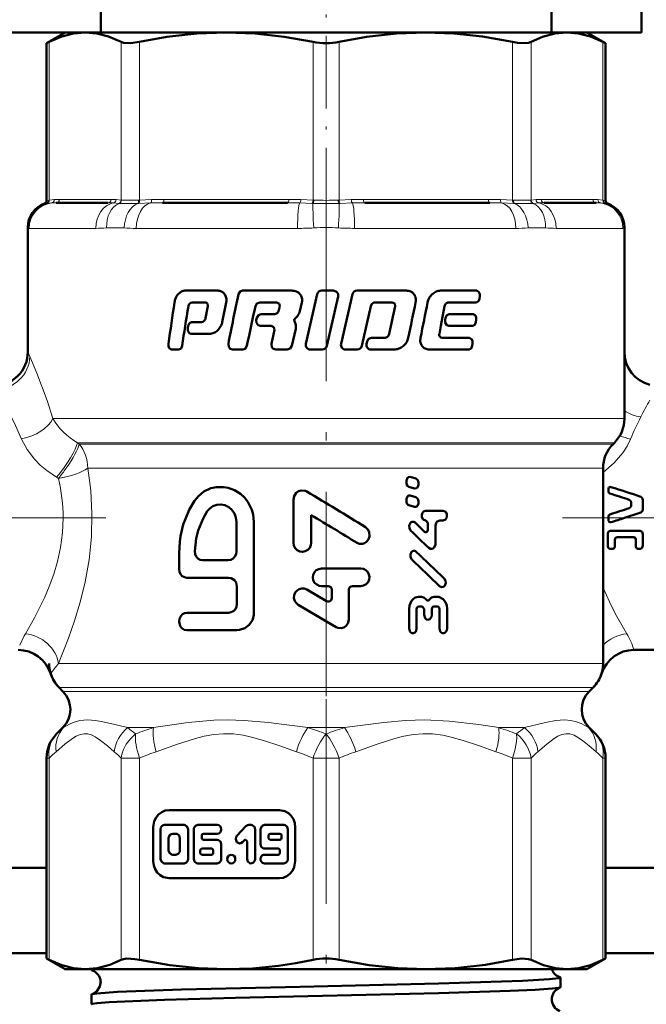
# Model space of a CAD drawing. Extents: x -1438 to 1837, y -1701 to 699.
# Tile 58 of 90: x 119 to 156, y -202 to -144. Entities that reach past the tile are written whole.
import ezdxf

# ---------------------------------------------------------------- set-up
doc = ezdxf.new("R2010")
doc.units = 0
doc.linetypes.add('DASHDOT', pattern=[18.5, 12, -3, 0.5, -3])

msp = doc.modelspace()

# ---------------------------------------------------------------- linework, layer by layer
at = {"color": 7, "linetype": 'DASHDOT', "lineweight": 18, "ltscale": 0.355646}
msp.add_line((136.791, -156.092), (136.791, -141.866), dxfattribs=at)
at = {"color": 7, "lineweight": 50}
for p, q in [((155.291, -145.052), (155.291, -143.052)), ((123.57, -145.052), (123.57, -143.552)), ((150.011, -145.052), (150.011, -143.552)), ((118.291, -145.052), (121.49, -145.052)), ((121.491, -145.052), (120.395, -145.685)), ((121.491, -145.052), (120.395, -145.685)), ((121.491, -145.052), (122.656, -145.052)), ((122.656, -145.052), (122.625, -145.052)), ((122.686, -145.052), (122.656, -145.052)), ((122.656, -145.052), (130.936, -145.052)), ((130.936, -145.052), (136.791, -145.052)), ((136.791, -145.052), (142.646, -145.052)), ((142.646, -145.052), (150.926, -145.052)), ((150.011, -145.052), (155.291, -145.052)), ((150.926, -145.052), (150.895, -145.052)), ((150.956, -145.052), (150.926, -145.052)), ((150.926, -145.052), (152.091, -145.052)), ((152.091, -145.052), (153.187, -145.685)), ((152.091, -145.052), (153.187, -145.685)), ((120.547, -145.607), (120.395, -145.685)), ((153.187, -145.685), (153.035, -145.607)), ((120.395, -154.907), (120.395, -145.685)), ((153.187, -154.907), (153.187, -145.685)), ((153.187, -154.907), (153.187, -145.685)), ((123.99, -155.052), (120.952, -155.052)), ((134.526, -155.052), (127.193, -155.052)), ((146.389, -155.052), (139.056, -155.052)), ((152.63, -155.052), (149.592, -155.052)), ((119.291, -156.499), (119.291, -163.802)), ((154.291, -156.499), (154.291, -163.802)), ((154.291, -167.723), (154.291, -156.499)), ((128.506, -160.208), (130.432, -160.208)), ((131.89, -160.208), (134.775, -160.208)), ((136.273, -160.422), (135.601, -163.331)), ((136.546, -160.208), (137.229, -160.208)), ((136.83, -163.452), (137.502, -160.543)), ((138.337, -160.422), (137.667, -163.331)), ((138.607, -160.208), (141.509, -160.208)), ((143.502, -160.208), (145.633, -160.208)), ((145.788, -160.682), (145.809, -160.542)), ((128.936, -160.897), (129.696, -160.897)), ((129.85, -161.129), (129.724, -161.822)), ((129.824, -160.964), (129.85, -161.129)), ((130.702, -162.052), (130.932, -160.899)), ((132.901, -160.897), (133.887, -160.897)), ((133.887, -160.897), (134.045, -160.964)), ((134.076, -161.129), (134.022, -161.361)), ((134.045, -160.964), (134.076, -161.129)), ((135.247, -161.416), (135.367, -160.899)), ((138.886, -163.452), (139.418, -161.111)), ((139.683, -160.897), (140.668, -160.897)), ((140.852, -161.128), (140.498, -162.75)), ((140.668, -160.897), (140.821, -160.964)), ((140.821, -160.964), (140.852, -161.128)), ((143.522, -162.283), (143.735, -161.128)), ((143.975, -160.897), (145.613, -160.897)), ((132.726, -161.805), (132.696, -161.946)), ((132.982, -161.592), (133.732, -161.592)), ((134.946, -161.882), (135.11, -161.706)), ((143.807, -161.805), (143.781, -161.946)), ((144.019, -161.592), (145.423, -161.592)), ((128.705, -162.269), (128.682, -162.409)), ((128.901, -162.054), (129.485, -162.054)), ((132.951, -162.281), (133.577, -162.281)), ((133.577, -162.281), (133.734, -162.348)), ((133.734, -162.348), (133.765, -162.512)), ((135.006, -162.163), (134.93, -162.003)), ((143.436, -162.746), (143.522, -162.283)), ((143.994, -162.282), (145.401, -162.282)), ((145.581, -162.068), (145.603, -161.928)), ((128.878, -162.743), (129.954, -162.743)), ((133.765, -162.512), (133.583, -163.331)), ((134.779, -163.452), (135.009, -162.453)), ((139.459, -162.976), (140.212, -162.976)), ((143.594, -162.977), (145.205, -162.977)), ((139.193, -163.19), (139.161, -163.33)), ((145.368, -163.453), (145.39, -163.312)), ((127.712, -163.666), (128.154, -163.666)), ((131.293, -163.666), (131.899, -163.666)), ((133.846, -163.666), (134.511, -163.666)), ((135.873, -163.666), (136.556, -163.666)), ((137.939, -163.666), (138.617, -163.666)), ((139.427, -163.666), (140.773, -163.666)), ((142.841, -163.666), (145.183, -163.666)), ((153.627, -169.216), (153.705, -169.138)), ((153.041, -170.63), (153.041, -182.102)), ((141.501, -171.389), (141.501, -171.475)), ((142.064, -171.247), (141.732, -171.145)), ((142.212, -171.577), (142.212, -171.49)), ((141.646, -171.719), (141.977, -171.82)), ((142.064, -172.336), (141.732, -172.234)), ((153.358, -171.796), (153.358, -171.999)), ((134.877, -172.482), (134.877, -175.012)), ((141.501, -172.477), (141.501, -172.564)), ((141.646, -172.807), (141.977, -172.909)), ((142.212, -172.666), (142.212, -172.579)), ((154.698, -172.79), (154.698, -172.673)), ((155.366, -173.049), (155.366, -172.49)), ((135.917, -175.012), (135.917, -173.39)), ((142.624, -173.128), (143.66, -173.128)), ((131.529, -175.524), (131.529, -173.78)), ((132.559, -179.115), (132.559, -173.78)), ((142.564, -174.365), (142.011, -173.829)), ((142.638, -173.699), (142.625, -173.699)), ((142.761, -173.857), (142.761, -174.238)), ((143.66, -173.698), (143.459, -173.698)), ((153.357, -173.679), (153.358, -173.552)), ((153.358, -173.552), (153.358, -173.471)), ((143.21, -175.061), (143.209, -174.015)), ((153.322, -175.215), (153.322, -174.465)), ((153.463, -174.309), (155.212, -174.309)), ((155.366, -175.177), (155.366, -174.503)), ((153.727, -175.24), (153.727, -174.835)), ((154.846, -174.681), (153.865, -174.681)), ((154.973, -175.24), (154.973, -174.835)), ((128.167, -175.627), (128.167, -176.55)), ((153.612, -175.367), (153.463, -175.367)), ((155.212, -175.367), (155.078, -175.367)), ((129.547, -176.037), (131.048, -176.037)), ((136.517, -176.526), (138.836, -176.526)), ((128.613, -177.063), (131.072, -177.063)), ((131.564, -177.576), (131.564, -178.602)), ((136.821, -178.441), (135.659, -177.756)), ((136.922, -177.553), (136.517, -177.553)), ((137.124, -177.759), (137.124, -178.262)), ((138.133, -179.514), (138.133, -177.759)), ((138.334, -177.553), (138.836, -177.553)), ((142.212, -178.187), (142.395, -178.187)), ((143.138, -178.185), (143.326, -178.185)), ((128.613, -179.115), (131.072, -179.115)), ((135.156, -178.649), (137.376, -179.962)), ((141.669, -178.901), (141.67, -180.041)), ((142.104, -180.041), (142.103, -178.916)), ((142.42, -178.757), (142.225, -178.757)), ((142.544, -178.915), (142.544, -179.248)), ((142.99, -179.247), (142.989, -178.915)), ((143.314, -178.756), (143.114, -178.756)), ((143.439, -178.914), (143.44, -180.039)), ((143.893, -180.038), (143.892, -178.897)), ((128.613, -180.141), (131.564, -180.141)), ((154.857, -181.302), (161.291, -181.302)), ((121.127, -183.516), (121.352, -183.741)), ((152.23, -183.741), (152.455, -183.516)), ((121.352, -185.863), (120.981, -186.233)), ((121.352, -185.863), (120.981, -186.233)), ((152.23, -185.863), (152.601, -186.233)), ((152.23, -185.863), (152.601, -186.233)), ((120.395, -199.419), (120.395, -187.647)), ((153.187, -194.102), (153.187, -187.647)), ((153.187, -199.419), (153.187, -187.647)), ((134.058, -190.708), (127.579, -190.708)), ((126.655, -191.708), (126.655, -193.708)), ((127.08, -191.836), (127.08, -193.58)), ((128.455, -191.579), (127.317, -191.579)), ((128.692, -193.58), (128.692, -191.836)), ((129.026, -191.836), (129.026, -193.58)), ((130.4, -191.579), (129.263, -191.579)), ((132.086, -191.654), (131.561, -192.222)), ((132.392, -191.579), (132.253, -191.579)), ((132.629, -193.58), (132.629, -191.836)), ((132.945, -191.836), (132.945, -192.708)), ((134.319, -191.579), (133.182, -191.579)), ((134.556, -193.58), (134.556, -191.836)), ((134.982, -193.708), (134.982, -191.708)), ((127.554, -192.349), (127.554, -193.067)), ((127.981, -192.092), (127.791, -192.092)), ((128.218, -193.067), (128.218, -192.349)), ((129.5, -192.349), (129.5, -192.195)), ((129.595, -192.092), (130.4, -192.092)), ((130.4, -192.451), (129.595, -192.451)), ((131.896, -192.585), (131.993, -192.48)), ((133.419, -192.195), (133.419, -192.349)), ((134.082, -192.092), (133.513, -192.092)), ((133.513, -192.451), (134.082, -192.451)), ((134.177, -192.349), (134.177, -192.195)), ((129.408, -193.067), (129.408, -193.221)), ((130.069, -192.964), (129.503, -192.964)), ((130.163, -193.221), (130.163, -193.067)), ((130.637, -193.58), (130.637, -192.708)), ((132.155, -192.552), (132.155, -193.58)), ((133.182, -192.964), (133.987, -192.964)), ((134.082, -193.067), (134.082, -193.221)), ((127.791, -193.324), (127.981, -193.324)), ((129.503, -193.324), (130.069, -193.324)), ((133.987, -193.324), (133.182, -193.324)), ((112.291, -194.102), (120.395, -194.102)), ((127.317, -193.837), (128.455, -193.837)), ((129.263, -193.837), (130.4, -193.837)), ((133.182, -193.837), (134.319, -193.837)), ((153.187, -194.102), (170.791, -194.102)), ((127.579, -194.708), (134.058, -194.708)), ((112.291, -199.102), (120.395, -199.102)), ((120.395, -199.419), (120.547, -199.497)), ((121.491, -200.052), (120.395, -199.419)), ((152.091, -200.052), (153.187, -199.419)), ((153.035, -199.497), (153.187, -199.419)), ((153.187, -199.102), (170.791, -199.102)), ((121.491, -200.052), (122.656, -200.052)), ((122.656, -200.052), (130.936, -200.052)), ((123.032, -200.095), (123.032, -200.052)), ((130.936, -200.052), (136.791, -200.052)), ((136.791, -200.052), (142.646, -200.052)), ((142.646, -200.052), (150.926, -200.052)), ((150.55, -201.1), (150.55, -200.538)), ((150.926, -200.052), (152.091, -200.052)), ((123.032, -202.106), (123.032, -201.533))]:
    msp.add_line(p, q, dxfattribs=at)
at = {"color": 7, "lineweight": 18}
for p, q in [((120.547, -145.607), (120.547, -154.893)), ((124.764, -154.893), (124.764, -145.607)), ((125.846, -145.607), (125.846, -154.893)), ((136.026, -154.893), (136.026, -145.607)), ((137.556, -145.607), (137.556, -154.893)), ((147.736, -154.893), (147.736, -145.607)), ((148.818, -145.607), (148.818, -154.893)), ((153.035, -154.893), (153.035, -145.607)), ((120.395, -154.907), (120.526, -154.895)), ((120.526, -154.895), (120.547, -154.893)), ((120.547, -154.893), (120.841, -154.865)), ((121.137, -154.852), (124.174, -154.852)), ((124.47, -154.865), (124.764, -154.893)), ((124.764, -154.893), (124.786, -154.895)), ((125.794, -154.895), (125.846, -154.893)), ((125.846, -154.893), (126.555, -154.865)), ((127.269, -154.852), (134.602, -154.852)), ((135.317, -154.865), (136.026, -154.893)), ((136.026, -154.893), (136.078, -154.895)), ((137.504, -154.895), (137.556, -154.893)), ((137.556, -154.893), (138.265, -154.865)), ((138.979, -154.852), (146.313, -154.852)), ((147.027, -154.865), (147.736, -154.893)), ((147.736, -154.893), (147.788, -154.895)), ((148.796, -154.895), (148.818, -154.893)), ((148.818, -154.893), (149.112, -154.865)), ((149.408, -154.852), (152.445, -154.852)), ((152.741, -154.865), (153.035, -154.893)), ((153.035, -154.893), (153.055, -154.895)), ((153.055, -154.895), (153.187, -154.907)), ((120.394, -155.087), (120.265, -155.094)), ((120.415, -155.086), (120.394, -155.087)), ((120.681, -155.063), (120.415, -155.086)), ((124.626, -155.086), (124.304, -155.063)), ((124.653, -155.087), (124.626, -155.086)), ((125.797, -155.086), (125.741, -155.087)), ((126.494, -155.063), (125.797, -155.086)), ((135.963, -155.086), (135.243, -155.063)), ((136.022, -155.087), (135.963, -155.086)), ((137.619, -155.086), (137.56, -155.087)), ((138.339, -155.063), (137.619, -155.086)), ((147.785, -155.086), (147.088, -155.063)), ((147.841, -155.087), (147.785, -155.086)), ((148.956, -155.086), (148.929, -155.087)), ((149.277, -155.063), (148.956, -155.086)), ((153.167, -155.086), (152.901, -155.063)), ((153.188, -155.087), (153.167, -155.086)), ((153.317, -155.094), (153.188, -155.087)), ((119.306, -156.526), (119.291, -156.499)), ((119.371, -156.552), (123.29, -156.552)), ((124.937, -156.526), (123.917, -156.526)), ((125.657, -156.552), (135.117, -156.552)), ((138.465, -156.552), (147.925, -156.552)), ((149.664, -156.526), (148.645, -156.526)), ((150.292, -156.552), (154.211, -156.552)), ((154.291, -156.499), (154.276, -156.526)), ((119.291, -163.802), (119.413, -164.076)), ((120.758, -167.723), (154.291, -167.723)), ((122.203, -169.138), (153.705, -169.138)), ((122.203, -169.138), (122.306, -169.216)), ((122.306, -169.216), (153.627, -169.216)), ((122.81, -170.63), (123.016, -170.63)), ((123.016, -170.63), (150.356, -170.63)), ((150.356, -170.63), (153.041, -170.63)), ((121.089, -171.23), (120.984, -171.167)), ((153.041, -177.61), (153.072, -177.686)), ((153.072, -177.686), (153.042, -177.693)), ((121.086, -182.102), (153.041, -182.102)), ((152.455, -183.516), (121.127, -183.516)), ((121.352, -183.741), (152.23, -183.741)), ((121.389, -185.863), (121.352, -185.863)), ((125.14, -185.863), (126.661, -185.863)), ((135.715, -185.863), (137.867, -185.863)), ((146.921, -185.863), (148.442, -185.863)), ((152.193, -185.863), (152.23, -185.863)), ((120.972, -186.243), (120.981, -186.233)), ((120.981, -186.233), (121.007, -186.207)), ((152.56, -186.192), (152.601, -186.233)), ((152.601, -186.233), (152.634, -186.268)), ((120.395, -187.647), (120.547, -187.647)), ((120.547, -187.647), (120.547, -199.497)), ((124.764, -199.497), (124.764, -187.647)), ((124.764, -187.647), (125.846, -187.647)), ((125.846, -187.647), (125.846, -199.497)), ((136.026, -199.497), (136.026, -187.647)), ((136.791, -187.647), (136.026, -187.647)), ((137.556, -187.647), (136.791, -187.647)), ((137.556, -187.647), (137.556, -199.497)), ((147.736, -199.497), (147.736, -187.647)), ((147.736, -187.647), (148.818, -187.647)), ((148.818, -187.647), (148.818, -199.497)), ((153.035, -199.497), (153.035, -187.647)), ((153.035, -187.647), (153.187, -187.647))]:
    msp.add_line(p, q, dxfattribs=at)
at = {"color": 7, "linetype": 'DASHDOT', "lineweight": 18}
for p, q in [((136.791, -153.516), (136.791, -189.208)), ((123.864, -173.552), (94.329, -173.552)), ((150.665, -173.552), (179.166, -173.552)), ((136.791, -184.202), (136.791, -225.548))]:
    msp.add_line(p, q, dxfattribs=at)
at = {"color": 7, "lineweight": 50}
for points in [[(122.656, -145.052), (121.977, -145.111), (121.281, -145.292), (120.547, -145.607)], [(124.764, -145.607), (124.03, -145.292), (123.334, -145.111), (122.656, -145.052)], [(130.936, -145.052), (129.214, -145.117), (127.444, -145.317), (125.846, -145.607)], [(136.026, -145.607), (134.337, -145.304), (132.64, -145.116), (130.936, -145.052)], [(142.646, -145.052), (140.925, -145.117), (139.155, -145.317), (137.556, -145.607)], [(147.736, -145.607), (145.967, -145.293), (144.286, -145.111), (142.646, -145.052)], [(150.926, -145.052), (150.213, -145.117), (149.48, -145.317), (148.818, -145.607)], [(153.035, -145.607), (152.302, -145.292), (151.605, -145.111), (150.926, -145.052)], [(125.846, -145.607), (125.312, -145.681), (124.909, -145.657), (124.764, -145.607)], [(148.818, -145.607), (148.673, -145.657), (148.489, -145.682), (148.02, -145.657), (147.736, -145.607)], [(131.89, -160.208), (131.745, -160.258), (131.646, -160.422)], [(137.502, -160.543), (137.494, -160.396), (137.411, -160.274), (137.229, -160.208)], [(145.613, -160.897), (145.733, -160.827), (145.788, -160.682)], [(145.809, -160.542), (145.806, -160.409), (145.761, -160.289), (145.633, -160.208)], [(132.647, -161.111), (132.724, -160.97), (132.901, -160.897)], [(132.982, -161.592), (132.831, -161.642), (132.726, -161.805)], [(144.019, -161.592), (143.879, -161.657), (143.807, -161.805)], [(145.603, -161.928), (145.6, -161.794), (145.554, -161.673), (145.423, -161.592)], [(128.682, -162.409), (128.686, -162.544), (128.715, -162.628), (128.767, -162.697), (128.878, -162.743)], [(128.901, -162.054), (128.769, -162.121), (128.705, -162.269)], [(132.696, -161.946), (132.702, -162.091), (132.816, -162.242), (132.951, -162.281)], [(143.781, -161.946), (143.785, -162.084), (143.876, -162.238), (143.994, -162.282)], [(145.401, -162.282), (145.523, -162.213), (145.581, -162.068)], [(139.459, -162.976), (139.289, -163.036), (139.193, -163.19)], [(145.39, -163.312), (145.388, -163.179), (145.347, -163.069), (145.205, -162.977)], [(127.543, -163.33), (127.545, -163.462), (127.587, -163.583), (127.712, -163.666)], [(128.154, -163.666), (128.279, -163.597), (128.339, -163.452)], [(131.057, -163.331), (131.078, -163.517), (131.166, -163.625), (131.293, -163.666)], [(131.899, -163.666), (132.045, -163.616), (132.146, -163.452)], [(133.583, -163.331), (133.609, -163.522), (133.67, -163.598), (133.846, -163.666)], [(134.511, -163.666), (134.682, -163.606), (134.779, -163.452)], [(145.183, -163.666), (145.308, -163.598), (145.368, -163.453)], [(141.732, -171.145), (141.621, -171.156), (141.561, -171.205), (141.504, -171.35), (141.501, -171.389)], [(141.501, -171.475), (141.513, -171.566), (141.572, -171.672), (141.646, -171.718)], [(141.977, -171.82), (142.089, -171.81), (142.149, -171.762), (142.209, -171.616), (142.212, -171.577)], [(142.212, -171.49), (142.199, -171.399), (142.158, -171.316), (142.064, -171.247)], [(132.559, -173.78), (132.509, -173.358), (132.44, -173.079), (132.195, -172.598), (131.997, -172.353), (131.768, -172.143), (131.416, -171.923), (131.046, -171.786), (130.771, -171.737), (130.368, -171.741), (130.039, -171.812), (129.628, -172), (129.309, -172.268), (129.069, -172.549)], [(135.657, -172.008), (135.555, -171.962), (135.335, -171.94), (135.175, -171.987), (135.038, -172.084), (134.914, -172.269), (134.877, -172.482)], [(141.732, -172.234), (141.621, -172.244), (141.561, -172.294), (141.504, -172.439), (141.501, -172.477)], [(129.069, -172.549), (128.763, -173.069), (128.414, -173.939), (128.251, -174.631), (128.206, -174.947), (128.167, -175.627)], [(131.529, -173.78), (131.499, -173.526), (131.41, -173.286), (131.267, -173.077), (131.079, -172.912), (130.858, -172.802), (130.62, -172.756), (130.38, -172.776), (130.156, -172.86), (129.961, -173), (129.822, -173.164)], [(141.501, -172.564), (141.513, -172.654), (141.572, -172.76), (141.646, -172.807)], [(141.977, -172.909), (142.089, -172.899), (142.149, -172.85), (142.209, -172.704), (142.212, -172.666)], [(142.212, -172.579), (142.199, -172.488), (142.158, -172.405), (142.064, -172.336)], [(154.698, -172.673), (154.687, -172.604), (154.639, -172.523), (154.579, -172.487)], [(154.579, -172.977), (154.639, -172.94), (154.687, -172.859), (154.698, -172.79)], [(155.258, -172.311), (155.313, -172.348), (155.357, -172.424), (155.366, -172.49)], [(129.822, -173.164), (129.572, -173.588), (129.291, -174.281), (129.17, -174.768), (129.092, -175.51)], [(142.624, -173.128), (142.505, -173.173), (142.439, -173.258), (142.405, -173.376), (142.413, -173.499), (142.49, -173.641), (142.625, -173.699)], [(143.66, -173.698), (143.8, -173.637), (143.848, -173.571), (143.884, -173.451), (143.875, -173.326), (143.808, -173.197), (143.66, -173.128)], [(155.366, -173.049), (155.349, -173.136), (155.258, -173.229)], [(142.011, -173.829), (141.946, -173.786), (141.845, -173.776), (141.785, -173.801), (141.736, -173.845), (141.671, -173.992), (141.677, -174.152), (141.751, -174.285)], [(142.638, -173.699), (142.759, -173.835), (142.761, -173.857)], [(143.209, -174.015), (143.252, -173.838), (143.305, -173.765), (143.459, -173.698)], [(153.506, -173.805), (153.461, -173.808), (153.4, -173.78), (153.364, -173.722), (153.357, -173.679)], [(138.605, -175.017), (138.759, -175.078), (138.933, -175.081), (139.048, -175.043), (139.184, -174.945), (139.281, -174.808), (139.33, -174.651), (139.31, -174.377), (139.241, -174.238), (139.096, -174.096)], [(142.761, -174.238), (142.739, -174.329), (142.711, -174.365), (142.673, -174.39), (142.614, -174.393), (142.564, -174.365)], [(153.322, -174.465), (153.336, -174.397), (153.378, -174.341), (153.463, -174.309)], [(155.212, -174.309), (155.328, -174.375), (155.366, -174.503)], [(134.877, -175.012), (134.903, -175.175), (134.977, -175.324), (135.093, -175.443), (135.242, -175.519), (135.406, -175.544), (135.57, -175.513), (135.716, -175.432), (135.829, -175.309), (135.897, -175.156), (135.917, -175.012)], [(142.812, -175.315), (142.914, -175.373), (143.03, -175.366), (143.127, -175.296), (143.205, -175.119), (143.21, -175.061)], [(153.865, -174.681), (153.764, -174.73), (153.727, -174.835)], [(154.973, -174.835), (154.94, -174.732), (154.846, -174.681)], [(129.092, -175.51), (129.111, -175.67), (129.173, -175.818), (129.275, -175.936), (129.406, -176.012), (129.547, -176.037)], [(131.048, -176.037), (131.196, -176.012), (131.331, -175.938), (131.438, -175.824), (131.506, -175.68), (131.529, -175.524)], [(142.085, -175.536), (142.021, -175.493), (141.919, -175.483), (141.86, -175.508), (141.81, -175.552), (141.744, -175.698), (141.751, -175.86), (141.825, -175.992)], [(153.463, -175.367), (153.396, -175.349), (153.336, -175.281), (153.322, -175.215)], [(153.727, -175.24), (153.716, -175.295), (153.667, -175.352), (153.612, -175.367)], [(155.078, -175.367), (155, -175.325), (154.973, -175.24)], [(155.366, -175.177), (155.342, -175.28), (155.31, -175.324), (155.212, -175.367)], [(128.167, -176.55), (128.189, -176.71), (128.252, -176.853), (128.352, -176.967), (128.546, -177.057), (128.613, -177.063)], [(136.517, -176.526), (136.36, -176.553), (136.216, -176.627), (136.104, -176.744), (136.034, -176.892), (136.013, -177.053), (136.043, -177.213), (136.12, -177.357), (136.239, -177.468), (136.387, -177.535), (136.517, -177.553)], [(138.836, -177.553), (138.996, -177.525), (139.139, -177.449), (139.251, -177.327), (139.319, -177.174), (139.336, -177.011), (139.308, -176.869), (139.241, -176.738), (139.129, -176.623), (138.98, -176.549), (138.836, -176.526)], [(131.072, -177.063), (131.223, -177.089), (131.42, -177.214), (131.511, -177.346), (131.564, -177.576)], [(143.453, -177.558), (143.568, -177.614), (143.669, -177.596), (143.733, -177.549), (143.779, -177.482), (143.813, -177.361), (143.802, -177.236), (143.724, -177.101)], [(135.659, -177.756), (135.514, -177.7), (135.359, -177.69), (135.215, -177.726), (135.086, -177.806), (134.984, -177.925), (134.918, -178.084), (134.908, -178.263), (134.958, -178.433), (135.05, -178.565), (135.156, -178.649)], [(131.564, -178.602), (131.539, -178.762), (131.468, -178.906), (131.358, -179.019), (131.145, -179.109), (131.072, -179.115)], [(137.124, -178.262), (137.086, -178.382), (136.983, -178.458), (136.898, -178.466), (136.821, -178.441)], [(142.212, -178.187), (142.026, -178.23), (141.904, -178.312), (141.807, -178.425), (141.69, -178.702), (141.669, -178.901)], [(142.673, -178.347), (142.523, -178.216), (142.395, -178.187)], [(142.858, -178.347), (142.808, -178.392), (142.743, -178.398), (142.703, -178.379), (142.673, -178.347)], [(143.138, -178.186), (142.981, -178.23), (142.858, -178.347)], [(143.892, -178.897), (143.866, -178.686), (143.79, -178.49), (143.663, -178.326), (143.412, -178.194), (143.326, -178.185)], [(128.613, -179.115), (128.479, -179.139), (128.367, -179.2), (128.26, -179.313), (128.189, -179.469), (128.167, -179.636), (128.235, -179.9), (128.326, -180.022), (128.468, -180.114), (128.613, -180.141)], [(131.564, -180.141), (131.72, -180.128), (132.021, -180.026), (132.286, -179.82), (132.465, -179.546), (132.547, -179.26), (132.559, -179.115)], [(142.103, -178.916), (142.123, -178.829), (142.165, -178.777), (142.224, -178.757)], [(142.42, -178.757), (142.542, -178.893), (142.544, -178.915)], [(142.989, -178.915), (143.01, -178.826), (143.054, -178.775), (143.114, -178.756)], [(143.314, -178.756), (143.38, -178.779), (143.418, -178.825), (143.439, -178.914)], [(137.376, -179.962), (137.473, -180.006), (137.685, -180.028), (137.84, -179.984), (137.973, -179.893), (138.093, -179.716), (138.133, -179.514)], [(142.544, -179.248), (142.602, -179.44), (142.692, -179.516), (142.766, -179.533)], [(142.766, -179.533), (142.875, -179.496), (142.969, -179.367), (142.99, -179.247)], [(141.67, -180.041), (141.705, -180.196), (141.75, -180.262), (141.814, -180.309), (141.916, -180.323), (141.966, -180.306), (142.029, -180.257), (142.072, -180.189), (142.104, -180.041)], [(143.44, -180.039), (143.48, -180.201), (143.53, -180.266), (143.598, -180.31), (143.697, -180.32), (143.767, -180.293), (143.868, -180.168), (143.893, -180.038)], [(127.579, -190.708), (127.357, -190.738), (127.149, -190.824), (126.965, -190.961), (126.817, -191.142), (126.713, -191.359), (126.655, -191.708)], [(134.982, -191.708), (134.954, -191.468), (134.875, -191.242), (134.748, -191.043), (134.58, -190.883), (134.38, -190.77), (134.058, -190.708)], [(128.692, -191.836), (128.646, -191.684), (128.524, -191.591), (128.455, -191.579)], [(129.263, -191.579), (129.126, -191.627), (129.037, -191.757), (129.026, -191.836)], [(132.629, -191.836), (132.583, -191.684), (132.461, -191.591), (132.392, -191.579)], [(133.182, -191.579), (133.045, -191.626), (132.956, -191.758), (132.945, -191.836)], [(134.556, -191.836), (134.51, -191.684), (134.388, -191.591), (134.319, -191.579)], [(127.791, -192.092), (127.652, -192.141), (127.566, -192.269), (127.554, -192.349)], [(128.218, -192.349), (128.173, -192.198), (128.054, -192.105), (127.981, -192.092)], [(130.637, -192.708), (130.592, -192.556), (130.47, -192.463), (130.4, -192.451)], [(131.561, -192.222), (131.511, -192.303), (131.492, -192.419), (131.562, -192.587), (131.717, -192.66), (131.79, -192.651), (131.896, -192.585)], [(127.554, -193.067), (127.6, -193.218), (127.718, -193.311), (127.791, -193.324)], [(127.981, -193.324), (128.12, -193.275), (128.206, -193.146), (128.218, -193.067)], [(132.945, -192.708), (132.99, -192.859), (133.112, -192.953), (133.182, -192.964)], [(127.08, -193.58), (127.126, -193.732), (127.248, -193.825), (127.317, -193.837)], [(128.455, -193.837), (128.592, -193.789), (128.68, -193.658), (128.692, -193.58)], [(129.026, -193.58), (129.072, -193.732), (129.193, -193.825), (129.263, -193.837)], [(130.4, -193.837), (130.537, -193.789), (130.626, -193.658), (130.637, -193.58)], [(132.155, -193.58), (132.201, -193.732), (132.323, -193.825), (132.392, -193.837)], [(132.392, -193.837), (132.529, -193.789), (132.618, -193.658), (132.629, -193.58)], [(134.319, -193.837), (134.456, -193.789), (134.545, -193.658), (134.556, -193.58)], [(126.655, -193.708), (126.683, -193.948), (126.762, -194.173), (126.889, -194.373), (127.057, -194.533), (127.257, -194.645), (127.579, -194.708)], [(134.058, -194.708), (134.28, -194.678), (134.488, -194.592), (134.672, -194.454), (134.82, -194.273), (134.924, -194.056), (134.982, -193.708)], [(124.764, -199.497), (124.909, -199.447), (125.093, -199.422), (125.562, -199.447), (125.846, -199.497)], [(147.736, -199.497), (148.27, -199.422), (148.673, -199.447), (148.818, -199.497)], [(120.547, -199.497), (121.28, -199.811), (121.976, -199.993), (122.656, -200.052)], [(122.656, -200.052), (123.368, -199.987), (124.102, -199.786), (124.764, -199.497)], [(125.846, -199.497), (127.615, -199.811), (129.296, -199.992), (130.936, -200.052)], [(130.936, -200.052), (132.465, -200), (133.993, -199.848), (135.012, -199.692), (136.026, -199.497)], [(137.556, -199.497), (139.325, -199.811), (141.006, -199.992), (142.646, -200.052)], [(142.646, -200.052), (144.367, -199.987), (146.137, -199.786), (147.736, -199.497)], [(148.818, -199.497), (149.551, -199.811), (150.248, -199.993), (150.926, -200.052)], [(150.926, -200.052), (151.605, -199.993), (152.301, -199.812), (153.035, -199.497)], [(123.032, -200.095), (123.033, -200.09), (123.036, -200.087), (123.045, -200.081), (123.07, -200.071), (123.156, -200.052)], [(123.073, -200.12), (123.044, -200.109), (123.036, -200.103), (123.032, -200.098), (123.032, -200.095)], [(143.388, -200.877), (148.313, -200.721), (149.88, -200.637), (150.474, -200.571), (150.527, -200.557), (150.542, -200.549), (150.548, -200.544), (150.549, -200.542), (150.55, -200.538)], [(150.55, -200.538), (150.55, -200.535), (150.545, -200.529), (150.535, -200.523), (150.501, -200.511)], [(123.566, -200.774), (123.526, -201.058), (123.347, -201.341), (123.097, -201.5), (123.073, -201.508)], [(123.073, -201.508), (123.341, -201.466), (124.552, -201.383), (128.31, -201.246), (135.269, -201.071), (143.388, -200.877)], [(143.388, -201.443), (147.597, -201.314), (149.065, -201.25), (150.066, -201.186), (150.422, -201.144), (150.515, -201.123)], [(123.032, -202.106), (123.033, -202.102), (123.036, -202.099), (123.045, -202.092), (123.068, -202.083), (123.357, -202.037), (124.059, -201.982), (127.307, -201.847), (131.482, -201.73), (143.388, -201.443)], [(123.032, -201.533), (123.032, -201.53), (123.036, -201.525), (123.044, -201.519), (123.073, -201.508)]]:
    msp.add_lwpolyline(points, dxfattribs=at)
at = {"color": 7, "lineweight": 18}
for points in [[(124.786, -154.895), (125.297, -154.906), (125.794, -154.895)], [(147.788, -154.895), (148.485, -154.906), (148.796, -154.895)], [(119.413, -164.076), (119.827, -165.059), (120.421, -166.657), (120.758, -167.723)], [(118.926, -168.919), (118.573, -168.119), (118.212, -167.395), (117.615, -166.33), (117.426, -166.02)], [(120.984, -171.167), (120.401, -170.775), (120.021, -170.454), (119.678, -170.104), (119.244, -169.53), (118.926, -168.919)], [(154.656, -168.919), (154.456, -169.332), (154.201, -169.732), (153.694, -170.327), (153.041, -170.879)], [(122.81, -170.63), (122.98, -171.943), (123.052, -173.299), (123.019, -174.669), (122.882, -176.004), (122.655, -177.299), (122.365, -178.502), (122.04, -179.59), (121.687, -180.605), (121.086, -182.102)], [(119.153, -180.348), (119.686, -179.424), (120.269, -178.252), (120.553, -177.58), (120.813, -176.858), (121.033, -176.103), (121.208, -175.298), (121.324, -174.431), (121.363, -173.552)], [(153.072, -177.686), (153.415, -178.475), (153.778, -179.203), (154.429, -180.348)], [(118.816, -181.029), (119.079, -180.478), (119.153, -180.348)], [(121.389, -185.863), (121.745, -185.661), (121.961, -185.568), (122.353, -185.454), (122.818, -185.409)], [(122.818, -185.409), (123.239, -185.44), (123.609, -185.503), (124.389, -185.681), (125.14, -185.863)], [(126.661, -185.863), (128.69, -185.569), (130.202, -185.431), (131.01, -185.409)], [(131.01, -185.409), (131.988, -185.44), (133.419, -185.569), (135.715, -185.863)], [(137.867, -185.863), (140.173, -185.568), (141.447, -185.45), (142.589, -185.409)], [(142.589, -185.409), (144.015, -185.475), (145.748, -185.684), (146.921, -185.863)], [(148.442, -185.863), (149.673, -185.567), (150.278, -185.449), (150.772, -185.409)], [(150.772, -185.409), (151.153, -185.44), (151.478, -185.518), (151.759, -185.625), (152.193, -185.863)], [(124.359, -187.277), (123.96, -186.94), (123.56, -186.618), (123.234, -186.399), (123.07, -186.315), (122.819, -186.235), (122.591, -186.222), (122.355, -186.271), (122.122, -186.374), (121.904, -186.508), (121.471, -186.84), (120.952, -187.277)], [(125.612, -186.233), (125.309, -186.514), (125.068, -186.833), (124.906, -187.143), (124.809, -187.426), (124.764, -187.647)], [(135.048, -187.277), (134.086, -186.94), (133.119, -186.618), (132.333, -186.399), (131.936, -186.315), (131.33, -186.235), (130.78, -186.222), (130.209, -186.271), (129.647, -186.374), (129.122, -186.508), (128.077, -186.84), (126.823, -187.277)], [(146.758, -187.277), (145.796, -186.94), (144.83, -186.618), (144.043, -186.399), (143.646, -186.315), (143.04, -186.235), (142.491, -186.222), (141.919, -186.271), (141.357, -186.374), (140.832, -186.508), (139.787, -186.84), (138.534, -187.277)], [(147.736, -187.647), (147.869, -187.212), (147.953, -186.797), (147.98, -186.497), (147.97, -186.233)], [(152.63, -187.277), (152.231, -186.94), (151.831, -186.618), (151.505, -186.399), (151.34, -186.315), (151.089, -186.235), (150.862, -186.222), (150.625, -186.271), (150.392, -186.374), (150.175, -186.508), (149.742, -186.84), (149.223, -187.277)]]:
    msp.add_lwpolyline(points, dxfattribs=at)
at = {"color": 7, "lineweight": 50}
for centre, radius, start, end in [((136.78, -141.957), 3.727, 258.32363, 270.17092), ((136.802, -141.954), 3.73, 269.8334, 281.6705), ((120.195, -154.907), 0.2, 290.51672, 0.00001), ((153.387, -154.907), 0.2, 179.99999, 249.48328), ((153.387, -154.907), 0.2, 179.99999, 249.48328), ((120.791, -156.499), 1.5, 110.51769, 180.00001), ((120.791, -156.499), 1.5, 110.51769, 180.00001), ((152.791, -156.499), 1.5, 0, 69.48231), ((152.791, -156.499), 1.5, 0, 69.48231), ((128.857, -161.024), 0.967, 155.89295, 172.56033), ((128.799, -160.999), 0.903, 139.34448, 155.83579), ((128.636, -160.875), 0.698, 118.64801, 138.38533), ((128.509, -160.638), 0.429, 90.37964, 118.93589), ((130.438, -160.699), 0.49, 62.94137, 90.80663), ((130.433, -160.712), 0.504, 36.71166, 63.10246), ((130.379, -160.738), 0.563, 11.0898, 35.48592), ((130.206, -160.763), 0.738, 349.41436, 10.45974), ((602.822, -257.326), 481.038, 168.37832, 168.73183), ((134.786, -160.887), 0.679, 66.86778, 90.91643), ((134.823, -160.798), 0.582, 41.67945, 66.67461), ((134.858, -160.749), 0.523, 13.16347, 40.22223), ((134.749, -160.763), 0.633, 347.61232, 12.21465), ((136.541, -160.484), 0.275, 89.11094, 166.97414), ((138.604, -160.482), 0.273, 89.42465, 167.35887), ((141.52, -160.779), 0.57, 64.7254, 91.02408), ((141.535, -160.736), 0.525, 38.27596, 64.22031), ((141.505, -160.74), 0.551, 11.57455, 36.69941), ((141.329, -160.763), 0.729, 349.27734, 10.5953), ((143.539, -161.039), 0.803, 149.39975, 170.02369), ((143.66, -161.105), 0.941, 132.47232, 149.73463), ((143.618, -161.072), 0.888, 114.39792, 131.88496), ((143.506, -160.824), 0.615, 90.44462, 114.47841), ((459.915, -210.775), 335.742, 171.45687, 171.87621), ((477.272, -218.718), 353.283, 170.61815, 171.00002), ((129.041, -161.186), 0.331, 137.97854, 169.90399), ((128.942, -161.088), 0.191, 91.7893, 139.72297), ((129.703, -161.041), 0.143, 32.35771, 92.77573), ((696.13, -282.747), 576.462, 167.8188, 168.056805), ((139.682, -161.167), 0.269, 89.79962, 167.93274), ((-356.406, -58.35), 508.891, 348.13579, 348.37446), ((-301.995, -72.867), 453.372, 348.53592, 348.80355), ((144.054, -161.195), 0.325, 134.95166, 168.1808), ((143.98, -161.111), 0.214, 91.42166, 136.75346), ((129.404, -161.757), 0.326, 315.23756, 348.51035), ((133.732, -161.307), 0.285, 269.99662, 310.11942), ((133.721, -161.282), 0.312, 308.6956, 345.32352), ((134.403, -161.195), 0.873, 324.15142, 345.36059), ((129.478, -161.838), 0.216, 271.91106, 316.52874), ((129.791, -161.851), 0.938, 312.66575, 329.88648), ((129.869, -161.897), 0.847, 329.94761, 349.49191), ((135.002, -161.95), 0.0879, 129.32456, 216.22491), ((134.412, -162.313), 0.613, 346.7671, 14.18779), ((129.951, -162.145), 0.598, 270.29965, 294.79983), ((129.849, -161.908), 0.856, 294.32318, 312.37788), ((140.204, -162.676), 0.301, 271.63838, 308.53927), ((140.217, -162.68), 0.289, 306.92792, 346.03383), ((140.759, -162.779), 0.877, 327.99899, 347.14814), ((142.964, -163.122), 0.647, 167.08125, 191.02478), ((143.632, -162.8), 0.202, 164.70466, 212.95332), ((143.587, -162.828), 0.148, 213.25483, 272.91461), ((135.869, -163.39), 0.275, 167.4877, 270.79395), ((136.561, -163.39), 0.275, 269.11043, 346.95377), ((137.935, -163.39), 0.275, 167.53699, 270.77461), ((138.62, -163.394), 0.272, 269.42258, 347.57658), ((139.428, -163.392), 0.273, 166.93627, 269.78422), ((140.709, -162.726), 0.95, 291.48408, 309.20745), ((140.718, -162.747), 0.929, 309.59402, 327.63251), ((142.865, -163.141), 0.547, 190.96753, 216.14272), ((142.842, -163.137), 0.531, 218.00171, 243.12809), ((117.291, -163.802), 2, 269.99886, 0.0007), ((140.772, -162.9), 0.766, 270.03589, 291.85213), ((142.834, -163.147), 0.518, 243.44277, 270.82262), ((156.291, -163.802), 2, 179.99928, 255.52438), ((152.291, -167.723), 2, 315, 360), ((155.041, -170.63), 2, 134.99988, 180.00001), ((63.202, -295.309), 143.013, 57.94847, 59.56046), ((153.457, -171.846), 0.11, 63.6512, 153.49535), ((153.483, -172.004), 0.124, 177.98235, 251.33665), ((137.493, -223.704), 53.992, 71.55132, 72.81749), ((139.898, -217.006), 47.26, 71.03444, 73.2665), ((60.174, -301.647), 148.952, 58.22708, 59.43567), ((153.485, -173.466), 0.126, 109.42029, 182.42348), ((134.9, -114.392), 61.802, 287.46068, 288.56806), ((139.242, -127.39), 48.557, 288.06797, 289.25902), ((130.311, -99.367), 77.968, 287.30673, 287.92047), ((203.096, -112.131), 87.329, 225.37571, 226.34556), ((230.431, -84.686), 126.723, 225.8007, 226.82531), ((216.773, -99.653), 106.981, 225.52689, 226.73659), ((136.921, -177.756), 0.202, 358.94078, 89.77838), ((138.335, -177.755), 0.202, 90.33018, 181.15684), ((118.725, -183.302), 2, 17.45223, 90.00255), ((154.857, -183.302), 2, 89.99745, 162.54777), ((122.541, -182.102), 2, 180.00001, 224.99982), ((151.041, -182.102), 2, 315.00018, 360), ((122.541, -182.102), 2, 197.45374, 225), ((151.041, -182.102), 2, 315, 342.54626), ((120.291, -184.802), 1.5, 315.00005, 45), ((153.291, -184.802), 1.5, 135, 225), ((122.395, -187.647), 2, 135, 180.00001), ((122.395, -187.647), 2, 135, 180.00001), ((151.187, -187.647), 2, 0, 45), ((151.187, -187.647), 2, 0, 45), ((132.255, -191.807), 0.228, 90.50339, 137.96335), ((129.599, -192.191), 0.099, 92.71939, 182.49726), ((129.599, -192.353), 0.099, 177.49898, 267.27681), ((132.061, -192.541), 0.0913, 90.50339, 137.96328), ((132.056, -192.548), 0.099, 357.49881, 87.27724), ((133.518, -192.191), 0.099, 92.7495, 182.47569), ((133.518, -192.353), 0.099, 177.52209, 267.23977), ((134.077, -192.191), 0.099, 357.5221, 87.23977), ((134.077, -192.353), 0.099, 272.7495, 2.47569), ((129.508, -193.063), 0.099, 92.7495, 182.47569), ((130.064, -193.063), 0.099, 357.5221, 87.23977), ((133.983, -193.063), 0.099, 357.49899, 87.27681), ((129.508, -193.225), 0.099, 177.52209, 267.23977), ((130.064, -193.225), 0.099, 272.7495, 2.47569), ((133.983, -193.225), 0.099, 272.7194, 2.49727), ((136.78, -203.148), 3.729, 89.83184, 101.67366), ((136.802, -203.148), 3.729, 78.3264, 90.16808), ((122.839, -200.807), 0.727, 2.62882, 71.21936), ((150.718, -199.829), 0.717, 198.12438, 252.3534), ((150.763, -201.809), 0.73, 109.81547, 180.65183), ((150.512, -201.077), 0.0457, 274.14835, 328.48287), ((150.762, -201.819), 0.73, 179.85861, 250.25184)]:
    msp.add_arc(centre, radius, start, end, dxfattribs=at)
at = {"color": 7, "lineweight": 18}
for centre, radius, start, end in [((120.33, -154.903), 0.196, 289.20109, 2.07686), ((120.352, -154.902), 0.195, 288.84479, 2.60724), ((120.648, -154.875), 0.192, 279.68886, 3.05589), ((121.124, -157.98), 3.128, 89.75925, 95.18705), ((124.187, -157.98), 3.128, 84.81295, 90.24075), ((124.271, -154.868), 0.199, 279.76018, 1.04317), ((124.561, -154.895), 0.202, 288.63761, 0.50689), ((124.584, -154.898), 0.202, 289.98829, 0.85405), ((127.237, -173.032), 18.18, 89.89855, 92.15083), ((134.635, -173.032), 18.18, 87.84917, 90.10144), ((136.791, -132.067), 22.84, 268.21094, 271.78787), ((138.947, -173.032), 18.18, 89.89855, 92.15083), ((146.345, -173.032), 18.18, 87.84917, 90.10144), ((148.998, -154.898), 0.202, 179.14596, 250.01171), ((149.02, -154.895), 0.202, 179.49311, 251.36239), ((149.394, -157.98), 3.128, 89.75925, 95.18705), ((149.311, -154.868), 0.199, 178.95683, 260.23981), ((152.458, -157.98), 3.128, 84.81295, 90.24075), ((152.933, -154.875), 0.192, 176.94411, 260.31114), ((153.23, -154.902), 0.195, 177.39276, 251.15521), ((153.252, -154.903), 0.196, 177.92314, 250.79892), ((120.808, -156.531), 1.502, 105.97718, 179.78403), ((120.939, -158.012), 2.96, 89.74646, 95.00685), ((124.003, -159.073), 4.021, 85.70242, 90.19438), ((125.169, -133.1), 21.995, 268.65387, 271.48856), ((127.16, -174.705), 19.653, 89.90514, 91.9429), ((134.559, -175.765), 20.714, 88.10735, 90.0906), ((136.791, -110.576), 44.518, 269.00911, 270.98962), ((139.023, -175.765), 20.714, 89.9094, 91.89265), ((146.422, -174.705), 19.653, 88.0571, 90.09486), ((148.412, -133.089), 22.005, 268.51227, 271.34565), ((149.579, -159.073), 4.021, 89.80562, 94.29758), ((152.643, -158.012), 2.96, 84.99315, 90.25355), ((152.774, -156.531), 1.502, 0.21596, 74.02282), ((119.361, -156.479), 0.073, 220.24295, 277.83472), ((123.31, -149.402), 7.149, 269.84033, 274.8785), ((125.615, -147.608), 8.944, 265.64874, 270.26818), ((135.161, -140.546), 16.006, 269.84087, 273.25556), ((136.791, -166.197), 9.698, 85.73879, 94.26121), ((138.421, -140.529), 16.022, 266.74619, 270.15737), ((147.967, -147.617), 8.935, 269.72949, 274.35357), ((150.273, -149.395), 7.157, 265.12416, 270.15702), ((154.221, -156.479), 0.0729, 262.14305, 319.77805), ((174.109, -177.22), 21.159, 149.97008, 153.0313), ((155.7, -164.984), 2.679, 238.25532, 260.35945), ((170.887, -175.606), 17.554, 152.95552, 157.60842), ((124.127, -165.723), 3.919, 210.69906, 240.60138), ((155.364, -165.553), 3.44, 247.07949, 258.1209), ((112.765, -164.456), 10.732, 320.86686, 324.8807), ((111.263, -173.569), 10.1, 0.09914, 13.39367), ((154.695, -182.65), 2.317, 96.58136, 135.54592), ((151.17, -182.387), 3.843, 16.40624, 32.03513), ((125.255, -185.72), 5.52, 139.05133, 146.85759), ((124.84, -190.07), 5.441, 129.35589, 135.16457), ((121.211, -191.348), 6.747, 49.2926, 54.39128), ((132.205, -203.223), 18.224, 107.71106, 111.2104), ((129.951, -204.331), 19.347, 69.2976, 72.6677), ((143.63, -204.331), 19.347, 107.3323, 110.70239), ((141.377, -203.223), 18.224, 68.78961, 72.28894), ((152.371, -191.348), 6.747, 125.60872, 130.7074), ((148.742, -190.07), 5.441, 44.83543, 50.64411), ((124.74, -191.817), 5.913, 129.84104, 135.16147), ((120.571, -191.817), 5.913, 44.83854, 50.15897), ((132.331, -203.265), 16.91, 109.00787, 112.54965), ((129.541, -203.265), 16.91, 67.45034, 70.99213), ((144.041, -203.265), 16.91, 109.00787, 112.54965), ((141.251, -203.265), 16.91, 67.45034, 70.99213), ((153.011, -191.817), 5.913, 129.84104, 135.16147), ((148.842, -191.817), 5.913, 44.83854, 50.15897)]:
    msp.add_arc(centre, radius, start, end, dxfattribs=at)
for centre, major_axis, ratio, start_param, end_param in [((120.952, -154.852), (0, 0.2), 0.92388, 3.141593, 4.712389), ((123.99, -154.852), (0, 0.2), 0.92388, 3.141593, 4.712389), ((125.713, -154.895), (0.007, -0.2), 0.408466, 0.272287, 1.557437), ((125.77, -154.893), (0.008, -0.2), 0.382405, 0.255495, 1.554996), ((126.478, -154.865), (0.008, -0.2), 0.382432, 0.102908, 1.555785), ((127.193, -154.852), (0, -0.2), 0.382683, 0, 1.570796), ((134.526, -154.852), (0, -0.2), 0.382683, 0, 1.570796), ((135.24, -154.865), (-0.008, -0.2), 0.382432, 0.132932, 1.585808), ((135.949, -154.893), (-0.008, -0.2), 0.382405, 0.287096, 1.586597), ((136.007, -154.895), (-0.006, -0.2), 0.356255, 0.297028, 1.582178), ((137.575, -154.895), (0.006, -0.2), 0.356255, 4.701007, 5.986158), ((137.633, -154.893), (0.008, -0.2), 0.382405, 4.696589, 5.996089), ((138.342, -154.865), (0.008, -0.2), 0.382432, 4.697377, 6.150253), ((139.056, -154.852), (0, -0.2), 0.382683, 4.712389, 6.283185), ((146.389, -154.852), (0, -0.2), 0.382683, 4.712389, 6.283185), ((147.104, -154.865), (-0.008, -0.2), 0.382432, 4.727401, 6.180277), ((147.812, -154.893), (-0.008, -0.2), 0.382405, 4.728189, 6.02769), ((147.869, -154.895), (-0.007, -0.2), 0.408466, 4.725748, 6.010898), ((149.592, -154.852), (0, -0.2), 0.92388, 4.712389, 6.283185), ((152.63, -154.852), (0, -0.2), 0.92388, 4.712389, 6.283185), ((120.864, -156.552), (0, 1.5), 0.995414, 0.123342, 1.570796), ((124.447, -156.552), (0, 1.5), 0.771505, 0.123342, 1.570796), ((125.021, -156.526), (0.143, -1.493), 0.734075, 3.351169, 4.642046), ((125.953, -156.526), (-0.132, -1.494), 0.675962, 3.481187, 4.772063), ((126.611, -156.552), (0, 1.5), 0.636223, 0.123342, 1.570796), ((135.26, -156.552), (0, 1.5), 0.095659, 0.123342, 1.570796), ((136.132, -156.526), (0.097, -1.497), 0.041092, 3.418838, 4.709715), ((137.45, -156.526), (-0.097, -1.497), 0.041092, 1.57347, 2.864347), ((138.321, -156.552), (0, 1.5), 0.095659, 4.712389, 6.159843), ((146.971, -156.552), (0, 1.5), 0.636223, 4.712389, 6.159843), ((147.629, -156.526), (0.132, -1.494), 0.675962, 1.511122, 2.801999), ((148.561, -156.526), (-0.143, -1.493), 0.734075, 1.64114, 2.932016), ((149.135, -156.552), (0, 1.5), 0.771505, 4.712389, 6.159843), ((152.718, -156.552), (0, 1.5), 0.995414, 4.712389, 6.159843), ((117.426, -164.076), (1.797, 0.878), 0.965578, 4.271437, 5.814526), ((118.926, -167.723), (1.901, 0.62), 0.578335, 4.525901, 5.769568), ((120.984, -170.552), (-1.191, -1.607), 0.189078, 1.321005, 2.76852), ((121.089, -170.63), (-1.191, -1.606), 0.183903, 1.706348, 2.766171), ((121.089, -170.63), (0, 2), 0.860354, 4.712389, 5.497787), ((121.089, -170.63), (1.966, 0.366), 0.295036, 4.657547, 5.720519), ((119.153, -182.102), (1.8, -0.872), 0.854078, 0.516239, 1.963331), ((122.8, -187.277), (1.277, -1.539), 0.880592, 3.24575, 4.081599), ((126.207, -187.277), (-1.277, -1.539), 0.880592, 4.50733, 5.343179), ((127.589, -187.277), (0.65, -1.892), 0.364753, 3.751886, 4.587735), ((135.814, -187.277), (-0.65, -1.892), 0.364753, 4.001194, 4.837043), ((137.768, -187.277), (0.65, -1.892), 0.364753, 1.446142, 2.281991), ((145.993, -187.277), (-0.65, -1.892), 0.364753, 1.695451, 2.5313), ((147.375, -187.277), (1.277, -1.539), 0.880592, 0.940006, 1.775856), ((150.782, -187.277), (-1.277, -1.539), 0.880592, 2.201586, 3.037435), ((122.395, -187.647), (1.414, -1.414), 0.862856, 3.141593, 4.000478), ((126.612, -187.647), (0.765, -1.848), 0.357407, 3.706528, 4.565414), ((136.791, -187.647), (-0.765, -1.848), 0.357407, 4.000478, 4.859364), ((136.791, -187.647), (0.765, -1.848), 0.357407, 1.423821, 2.282707), ((146.97, -187.647), (1.414, -1.414), 0.862856, 0.858886, 1.717772), ((151.187, -187.647), (1.414, 1.414), 0.862856, 5.4243, 6.283185)]:
    msp.add_ellipse(centre, major_axis=major_axis, ratio=ratio, start_param=start_param, end_param=end_param, dxfattribs=at)
at = {"color": 7, "lineweight": 50}
for centre, start_param, end_param in [((127.317, -191.836), 0, 1.570796), ((130.4, -191.836), 3.141593, 6.283185), ((133.182, -193.58), 0, 3.141593)]:
    msp.add_ellipse(centre, major_axis=(0, 0.257), ratio=0.92388, start_param=start_param, end_param=end_param, dxfattribs=at)
msp.add_ellipse((131.229, -193.58), major_axis=(0, 0.257), ratio=0.92388, dxfattribs=at)

doc.saveas('drawing.dxf')
